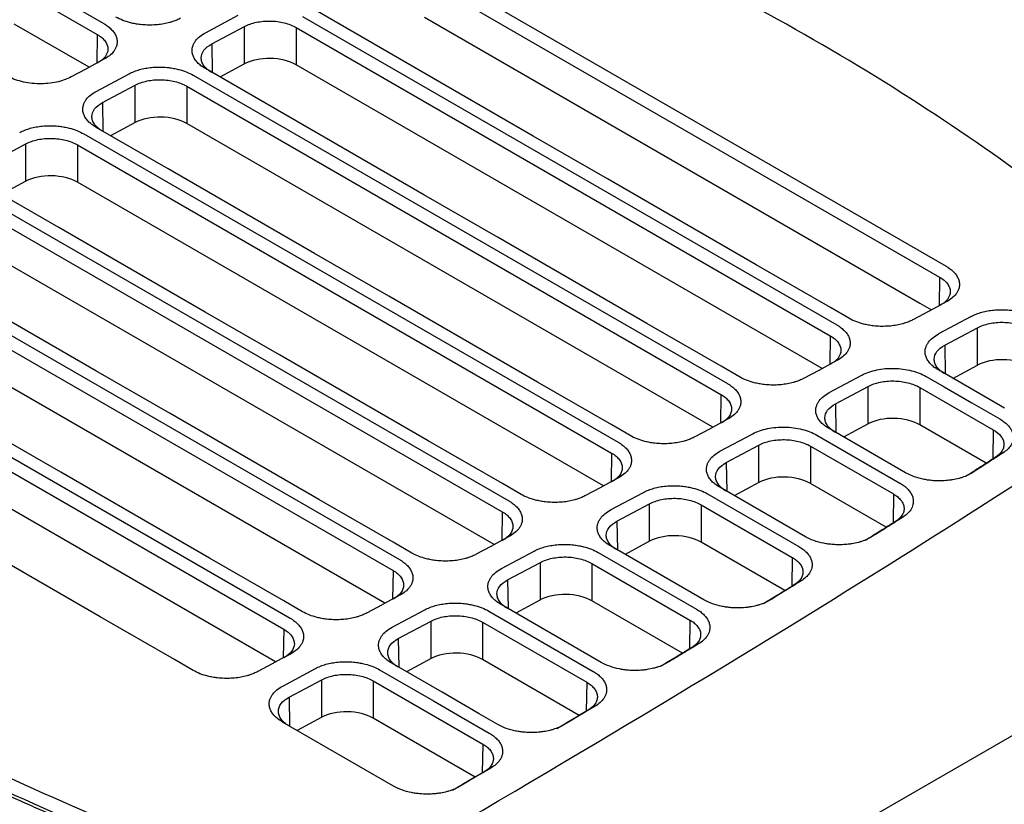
# Model space of a CAD drawing. Extents: x 76 to 839, y -9 to 645.
# Tile 62 of 78: x 754 to 808, y 180 to 223. Entities that reach past the tile are written whole.
import ezdxf

# ---------------------------------------------------------------- set-up
doc = ezdxf.new("R2010")
doc.units = 0
doc.layers.get('0').update_dxf_attribs({"linetype": 'CONTINUOUS'})

msp = doc.modelspace()

# ---------------------------------------------------------------- linework, layer by layer
at = {"color": 7, "linetype": 'CONTINUOUS'}
for p, q in [((775.782, 226.417), (805.157, 209.459)), ((775.425, 225.817), (804.801, 208.859)), ((754.276, 225.438), (758.841, 222.802)), ((753.92, 224.838), (758.485, 222.202)), ((764.443, 222.302), (766.242, 223.268)), ((769.771, 223.19), (799.147, 206.232)), ((776.474, 223.152), (803.721, 207.423)), ((758.041, 220.399), (753.918, 222.779)), ((764.788, 221.681), (766.586, 222.647)), ((766.586, 220.587), (766.586, 222.647)), ((769.415, 222.59), (798.79, 205.632)), ((769.415, 222.59), (769.415, 220.53)), ((766.586, 220.587), (765.232, 219.86)), ((798.346, 203.828), (769.415, 220.53)), ((758.433, 219.075), (760.232, 220.041)), ((763.761, 219.962), (793.136, 203.004)), ((758.777, 218.454), (760.576, 219.42)), ((760.576, 217.36), (760.576, 219.42)), ((763.405, 219.362), (792.78, 202.405)), ((763.405, 219.362), (763.405, 217.303)), ((760.576, 217.36), (759.222, 216.633)), ((792.336, 200.601), (763.405, 217.303)), ((757.751, 216.735), (787.126, 199.777)), ((752.767, 215.226), (754.565, 216.192)), ((754.566, 214.132), (754.565, 216.192)), ((757.394, 216.135), (786.769, 199.177)), ((757.394, 216.135), (757.394, 214.075)), ((754.566, 214.132), (753.211, 213.405)), ((786.325, 197.374), (757.394, 214.075)), ((751.74, 213.508), (781.115, 196.55)), ((751.384, 212.908), (780.759, 195.95)), ((780.315, 194.146), (751.384, 210.848)), ((745.73, 210.28), (775.105, 193.322)), ((745.373, 209.68), (774.749, 192.723)), ((774.305, 190.919), (745.373, 207.62)), ((739.719, 207.053), (769.095, 190.095)), ((739.363, 206.453), (768.738, 189.495)), ((806.547, 206.697), (804.748, 205.732)), ((805.093, 205.111), (806.891, 206.076)), ((806.891, 204.017), (806.891, 206.076)), ((768.294, 187.692), (739.363, 204.393)), ((808.377, 201.65), (804.736, 203.752)), ((805.537, 203.29), (806.891, 204.017)), ((798.738, 202.504), (800.537, 203.47)), ((799.082, 201.883), (800.881, 202.849)), ((800.881, 200.789), (800.881, 202.849)), ((803.71, 202.792), (807.758, 200.455)), ((803.71, 202.792), (803.71, 200.732)), ((802.938, 198.093), (798.725, 200.525)), ((800.881, 200.789), (799.527, 200.062)), ((807.37, 198.619), (803.71, 200.732)), ((792.727, 199.277), (794.526, 200.243)), ((798.056, 200.164), (802.621, 197.529)), ((793.072, 198.656), (794.871, 199.622)), ((794.871, 197.562), (794.871, 199.622)), ((797.699, 199.565), (802.265, 196.929)), ((797.699, 199.565), (797.699, 197.505)), ((808.282, 199.18), (807.883, 198.952)), ((797.423, 194.58), (792.715, 197.298)), ((794.871, 197.562), (793.516, 196.835)), ((801.87, 195.097), (797.699, 197.505)), ((786.717, 196.05), (788.516, 197.015)), ((792.045, 196.937), (797.058, 194.043)), ((787.061, 195.429), (788.86, 196.394)), ((788.86, 194.335), (788.86, 196.394)), ((791.689, 196.337), (796.702, 193.443)), ((791.689, 196.337), (791.689, 194.277)), ((802.769, 195.642), (802.373, 195.416)), ((791.841, 191.105), (786.705, 194.07)), ((788.86, 194.335), (787.506, 193.607)), ((796.301, 191.615), (791.689, 194.277)), ((780.707, 192.822), (782.505, 193.788)), ((786.035, 193.71), (791.434, 190.593)), ((781.051, 192.201), (782.85, 193.167)), ((782.85, 191.107), (782.85, 193.167)), ((785.678, 193.11), (791.078, 189.993)), ((785.678, 193.11), (785.679, 191.05)), ((797.188, 192.145), (796.796, 191.922)), ((781.165, 167.698), (822.533, 191.579)), ((786.2, 187.664), (780.694, 190.843)), ((782.85, 191.107), (781.496, 190.38)), ((790.672, 188.167), (785.679, 191.05)), ((774.696, 189.595), (776.495, 190.561)), ((780.025, 190.482), (785.758, 187.172)), ((775.041, 188.974), (776.839, 189.94)), ((776.839, 187.88), (776.839, 189.94)), ((779.668, 189.882), (785.402, 186.573)), ((779.668, 189.882), (779.668, 187.823)), ((791.549, 188.685), (791.16, 188.464)), ((776.839, 187.88), (775.485, 187.153)), ((768.686, 186.367), (770.485, 187.333)), ((784.992, 184.749), (779.668, 187.823)), ((769.03, 185.746), (770.829, 186.712)), ((770.829, 184.652), (770.829, 186.712)), ((773.658, 186.655), (779.682, 183.177)), ((773.658, 186.655), (773.658, 184.595)), ((785.859, 185.257), (785.473, 185.037)), ((770.829, 184.652), (769.475, 183.925)), ((774.779, 180.863), (768.673, 184.388)), ((779.269, 181.356), (773.658, 184.595)), ((780.129, 181.855), (779.745, 181.636))]:
    msp.add_line(p, q, dxfattribs=at)
at = {"color": 8, "linetype": 'CONTINUOUS'}
for p, q in [((758.485, 222.202), (758.461, 220.624)), ((764.788, 221.681), (764.811, 220.103)), ((758.777, 218.454), (758.801, 216.876)), ((804.801, 208.859), (804.777, 207.281)), ((803.721, 207.423), (804.357, 207.056)), ((798.79, 205.632), (798.766, 204.054)), ((805.093, 205.111), (805.116, 203.532)), ((792.78, 202.405), (792.756, 200.827)), ((799.082, 201.883), (799.106, 200.305)), ((807.758, 200.455), (807.735, 198.856)), ((786.769, 199.177), (786.745, 197.599)), ((793.072, 198.656), (793.096, 197.078)), ((802.265, 196.929), (802.242, 195.333)), ((780.759, 195.95), (780.735, 194.372)), ((787.061, 195.429), (787.085, 193.85)), ((796.702, 193.443), (796.678, 191.849)), ((774.749, 192.723), (774.725, 191.144)), ((781.051, 192.201), (781.075, 190.623)), ((768.738, 189.495), (768.714, 187.917)), ((791.078, 189.993), (791.054, 188.4)), ((775.041, 188.974), (775.064, 187.396)), ((785.402, 186.573), (785.378, 184.98)), ((769.03, 185.746), (769.054, 184.168)), ((779.682, 183.177), (779.658, 181.586))]:
    msp.add_line(p, q, dxfattribs=at)
at = {"color": 7, "linetype": 'CONTINUOUS', "flags": 128}
for points in [[(799.818, 206.591), (798.796, 207.181), (794.71, 209.54), (790.623, 211.899), (786.537, 214.258), (782.45, 216.618), (778.363, 218.977), (774.402, 221.263), (770.441, 223.55)], [(758.854, 220.836), (758.353, 220.566), (757.851, 220.297), (757.056, 219.87)], [(793.808, 203.364), (792.786, 203.954), (788.699, 206.313), (784.613, 208.672), (780.526, 211.031), (776.44, 213.39), (772.353, 215.749), (768.392, 218.036), (764.431, 220.323)], [(787.797, 200.137), (786.775, 200.726), (782.689, 203.085), (778.602, 205.445), (774.516, 207.804), (770.429, 210.163), (766.343, 212.522), (762.381, 214.809), (758.42, 217.095)], [(781.787, 196.909), (780.765, 197.499), (776.678, 199.858), (772.592, 202.217), (768.505, 204.576), (764.419, 206.935), (760.332, 209.295), (756.371, 211.581), (752.41, 213.868)], [(775.776, 193.682), (774.755, 194.272), (770.668, 196.631), (766.581, 198.99), (762.495, 201.349), (758.408, 203.708), (754.322, 206.067), (750.361, 208.354), (746.399, 210.641)], [(769.766, 190.454), (768.744, 191.044), (764.658, 193.403), (760.571, 195.762), (756.485, 198.122), (752.398, 200.481), (748.311, 202.84), (744.35, 205.127), (740.389, 207.413)], [(805.17, 207.492), (804.668, 207.223), (804.166, 206.953), (803.371, 206.527)], [(763.755, 187.227), (762.734, 187.817), (758.647, 190.176), (754.561, 192.535), (750.474, 194.894), (746.388, 197.253), (742.301, 199.612), (738.34, 201.899), (734.379, 204.186)], [(799.16, 204.265), (798.658, 203.996), (798.156, 203.726), (797.361, 203.299)], [(804.066, 203.392), (805.053, 202.822), (806.584, 201.938), (808.114, 201.055)], [(793.149, 201.038), (792.647, 200.768), (792.145, 200.499), (791.35, 200.072)], [(787.139, 197.81), (786.637, 197.541), (786.135, 197.271), (785.34, 196.845)], [(781.128, 194.583), (780.626, 194.313), (780.124, 194.044), (779.33, 193.617)], [(775.118, 191.356), (774.616, 191.086), (774.114, 190.817), (773.319, 190.39)], [(769.108, 188.128), (768.606, 187.859), (768.104, 187.589), (767.309, 187.162)], [(780.51, 184.252), (779.489, 184.842), (777.445, 186.021), (774.684, 187.615)], [(774.014, 187.255), (775.001, 186.685), (776.975, 185.546), (778.506, 184.662), (780.038, 183.777)]]:
    msp.add_lwpolyline(points, dxfattribs=at)
at = {"color": 7, "linetype": 'CONTINUOUS'}
for centre in [(768.001, 219.771), (761.99, 216.544), (755.98, 213.316), (808.306, 203.2), (802.296, 199.973), (796.285, 196.746), (790.275, 193.518), (784.264, 190.291), (778.254, 187.064), (772.244, 183.836)]:
    msp.add_ellipse(centre, major_axis=(2, -0.059), ratio=0.556664, start_param=0.801839, end_param=2.372865, dxfattribs=at)
for points, knots in [([(766.006, 234.01), (758.083, 230.662), (739.596, 222.379), (721.786, 213.662), (711.519, 208.554)], [0.092557, 0.092557, 0.092557, 0.092557, 2.072181, 4.813758, 4.813758, 4.813758, 4.813758]), ([(763.066, 223.097), (763, 223.062), (762.862, 222.995), (762.66, 222.919), (762.423, 222.847), (762.146, 222.783), (761.851, 222.742), (761.546, 222.719), (761.231, 222.716), (760.886, 222.741), (760.58, 222.786), (760.252, 222.857), (759.881, 222.975), (759.629, 223.095), (759.513, 223.162)], [2, 2, 2, 2, 2.387644, 2.771978, 3.025522, 3.529147, 4.032853, 4.293471, 4.816052, 5.338393, 5.728458, 6.117167, 6.783556, 7.464299, 7.464299, 7.464299, 7.464299]), ([(758.841, 222.802), (758.885, 222.777), (759.011, 222.699), (759.157, 222.587), (759.31, 222.438), (759.434, 222.283), (759.518, 222.118), (759.57, 221.947), (759.588, 221.771), (759.555, 221.579), (759.484, 221.409), (759.368, 221.23), (759.171, 221.03), (758.968, 220.897), (758.854, 220.836)], [2, 2, 2, 2, 2.261371, 2.776878, 3.031554, 3.537851, 4.044475, 4.310345, 4.843385, 5.37616, 5.774027, 6.170384, 6.835643, 7.51447, 7.51447, 7.51447, 7.51447]), ([(766.586, 222.647), (766.68, 222.696), (766.781, 222.74), (766.997, 222.815), (767.114, 222.848), (767.356, 222.899), (767.481, 222.917), (767.737, 222.941), (767.869, 222.946), (768.261, 222.939), (768.524, 222.905), (769.005, 222.785), (769.228, 222.698), (769.415, 222.59)], [0, 0, 0, 0, 0.125, 0.125, 0.25, 0.25, 0.375, 0.375, 0.5, 0.5, 0.75, 0.75, 1, 1, 1, 1]), ([(758.485, 222.202), (758.578, 222.149), (758.661, 222.091), (758.806, 221.967), (758.869, 221.901), (758.969, 221.763), (759.007, 221.693), (759.058, 221.549), (759.071, 221.474), (759.071, 221.256), (759.019, 221.11), (758.82, 220.846), (758.672, 220.725), (758.485, 220.626)], [0, 0, 0, 0, 0.125, 0.125, 0.25, 0.25, 0.375, 0.375, 0.5, 0.5, 0.75, 0.75, 1, 1, 1, 1]), ([(764.431, 220.323), (764.387, 220.348), (764.262, 220.426), (764.116, 220.538), (763.964, 220.687), (763.842, 220.842), (763.76, 221.006), (763.709, 221.177), (763.692, 221.352), (763.726, 221.544), (763.796, 221.712), (763.913, 221.895), (764.115, 222.1), (764.325, 222.239), (764.443, 222.302)], [2, 2, 2, 2, 2.256964, 2.763436, 3.01352, 3.51045, 4.007447, 4.268192, 4.790865, 5.313051, 5.702868, 6.091238, 6.771569, 7.464273, 7.464273, 7.464273, 7.464273]), ([(764.787, 220.106), (764.694, 220.16), (764.611, 220.218), (764.466, 220.343), (764.404, 220.41), (764.303, 220.547), (764.266, 220.618), (764.215, 220.763), (764.201, 220.837), (764.202, 221.055), (764.254, 221.201), (764.453, 221.464), (764.601, 221.583), (764.788, 221.681)], [0, 0, 0, 0, 0.125, 0.125, 0.25, 0.25, 0.375, 0.375, 0.5, 0.5, 0.75, 0.75, 1, 1, 1, 1]), ([(760.232, 220.041), (760.275, 220.064), (760.408, 220.13), (760.602, 220.206), (760.86, 220.285), (761.131, 220.347), (761.42, 220.387), (761.724, 220.41), (762.04, 220.413), (762.386, 220.387), (762.693, 220.341), (763.022, 220.269), (763.393, 220.15), (763.645, 220.029), (763.761, 219.962)], [2, 2, 2, 2, 2.258223, 2.766429, 3.017685, 3.517396, 4.01752, 4.283496, 4.816621, 5.349296, 5.747008, 6.143212, 6.821981, 7.514709, 7.514709, 7.514709, 7.514709]), ([(757.056, 219.87), (756.938, 219.807), (756.812, 219.751), (756.539, 219.655), (756.392, 219.614), (756.089, 219.549), (755.933, 219.526), (755.61, 219.495), (755.445, 219.489), (754.955, 219.498), (754.624, 219.54), (754.169, 219.653), (754.022, 219.699), (753.747, 219.806), (753.62, 219.867), (753.502, 219.934)], [0, 0, 0, 0, 0.125, 0.125, 0.25, 0.25, 0.375, 0.375, 0.5, 0.5, 0.75, 0.75, 0.875, 0.875, 1, 1, 1, 1]), ([(760.576, 219.42), (760.669, 219.469), (760.77, 219.513), (760.987, 219.588), (761.104, 219.62), (761.346, 219.671), (761.47, 219.69), (761.726, 219.714), (761.859, 219.718), (762.25, 219.711), (762.513, 219.677), (762.995, 219.558), (763.218, 219.471), (763.405, 219.362)], [0, 0, 0, 0, 0.125, 0.125, 0.25, 0.25, 0.375, 0.375, 0.5, 0.5, 0.75, 0.75, 1, 1, 1, 1]), ([(758.42, 217.095), (758.377, 217.121), (758.251, 217.198), (758.106, 217.311), (757.954, 217.459), (757.832, 217.615), (757.749, 217.779), (757.698, 217.949), (757.682, 218.125), (757.715, 218.316), (757.786, 218.485), (757.903, 218.667), (758.104, 218.873), (758.315, 219.012), (758.433, 219.075)], [2, 2, 2, 2, 2.256964, 2.763436, 3.01352, 3.51045, 4.007447, 4.268192, 4.790865, 5.313051, 5.702868, 6.091238, 6.771569, 7.464273, 7.464273, 7.464273, 7.464273]), ([(758.777, 216.879), (758.683, 216.933), (758.601, 216.991), (758.456, 217.115), (758.393, 217.182), (758.293, 217.32), (758.255, 217.391), (758.204, 217.535), (758.191, 217.61), (758.191, 217.828), (758.243, 217.974), (758.442, 218.236), (758.591, 218.356), (758.777, 218.454)], [0, 0, 0, 0, 0.125, 0.125, 0.25, 0.25, 0.375, 0.375, 0.5, 0.5, 0.75, 0.75, 1, 1, 1, 1]), ([(754.221, 216.813), (754.264, 216.837), (754.398, 216.903), (754.592, 216.979), (754.85, 217.058), (755.121, 217.12), (755.41, 217.16), (755.714, 217.182), (756.03, 217.185), (756.376, 217.16), (756.682, 217.113), (757.012, 217.041), (757.382, 216.923), (757.635, 216.802), (757.751, 216.735)], [2, 2, 2, 2, 2.258223, 2.766429, 3.017685, 3.517396, 4.01752, 4.283496, 4.816621, 5.349296, 5.747008, 6.143212, 6.821981, 7.514709, 7.514709, 7.514709, 7.514709]), ([(754.565, 216.192), (754.659, 216.242), (754.76, 216.285), (754.976, 216.361), (755.093, 216.393), (755.335, 216.444), (755.46, 216.463), (755.716, 216.486), (755.848, 216.491), (756.24, 216.484), (756.503, 216.45), (756.984, 216.33), (757.207, 216.243), (757.394, 216.135)], [0, 0, 0, 0, 0.125, 0.125, 0.25, 0.25, 0.375, 0.375, 0.5, 0.5, 0.75, 0.75, 1, 1, 1, 1]), ([(805.157, 209.459), (805.201, 209.434), (805.326, 209.356), (805.472, 209.244), (805.626, 209.095), (805.749, 208.939), (805.833, 208.775), (805.886, 208.604), (805.904, 208.428), (805.87, 208.235), (805.799, 208.066), (805.683, 207.887), (805.487, 207.687), (805.284, 207.554), (805.17, 207.492)], [2, 2, 2, 2, 2.261373, 2.776887, 3.031565, 3.537868, 4.044496, 4.310368, 4.84341, 5.376189, 5.774059, 6.17042, 6.835687, 7.514518, 7.514518, 7.514518, 7.514518]), ([(804.801, 208.859), (804.894, 208.806), (804.977, 208.748), (805.121, 208.624), (805.184, 208.558), (805.284, 208.42), (805.322, 208.35), (805.373, 208.205), (805.387, 208.131), (805.387, 207.912), (805.334, 207.767), (805.136, 207.503), (804.988, 207.382), (804.801, 207.283)], [0, 0, 0, 0, 0.125, 0.125, 0.25, 0.25, 0.375, 0.375, 0.5, 0.5, 0.75, 0.75, 1, 1, 1, 1]), ([(806.547, 206.697), (806.59, 206.721), (806.723, 206.787), (806.918, 206.863), (807.175, 206.942), (807.447, 207.004), (807.736, 207.044), (808.04, 207.067), (808.356, 207.07), (808.702, 207.044), (809.008, 206.998), (809.338, 206.926), (809.708, 206.807), (809.96, 206.686), (810.077, 206.619)], [2, 2, 2, 2, 2.258221, 2.766422, 3.017677, 3.517386, 4.017508, 4.283484, 4.816612, 5.349292, 5.747005, 6.143204, 6.821958, 7.514677, 7.514677, 7.514677, 7.514677]), ([(803.371, 206.527), (803.305, 206.491), (803.167, 206.425), (802.966, 206.349), (802.728, 206.276), (802.451, 206.212), (802.157, 206.171), (801.851, 206.149), (801.536, 206.145), (801.191, 206.17), (800.885, 206.215), (800.557, 206.286), (800.186, 206.404), (799.934, 206.524), (799.818, 206.591)], [2, 2, 2, 2, 2.387343, 2.77175, 3.025342, 3.52906, 4.032854, 4.293469, 4.816046, 5.338387, 5.728454, 6.117165, 6.783554, 7.464297, 7.464297, 7.464297, 7.464297]), ([(806.891, 206.076), (806.985, 206.126), (807.086, 206.169), (807.302, 206.245), (807.419, 206.277), (807.661, 206.328), (807.786, 206.347), (808.042, 206.37), (808.174, 206.375), (808.566, 206.368), (808.829, 206.334), (809.31, 206.214), (809.533, 206.128), (809.72, 206.019)], [0, 0, 0, 0, 0.125, 0.125, 0.25, 0.25, 0.375, 0.375, 0.5, 0.5, 0.75, 0.75, 1, 1, 1, 1]), ([(799.147, 206.232), (799.19, 206.206), (799.316, 206.129), (799.462, 206.016), (799.615, 205.868), (799.739, 205.712), (799.823, 205.548), (799.875, 205.377), (799.893, 205.2), (799.86, 205.008), (799.789, 204.839), (799.673, 204.659), (799.476, 204.46), (799.273, 204.326), (799.16, 204.265)], [2, 2, 2, 2, 2.261373, 2.776887, 3.031565, 3.537868, 4.044496, 4.310368, 4.84341, 5.376189, 5.774059, 6.17042, 6.835687, 7.514518, 7.514518, 7.514518, 7.514518]), ([(798.79, 205.632), (798.884, 205.578), (798.966, 205.52), (799.111, 205.397), (799.174, 205.33), (799.274, 205.193), (799.312, 205.122), (799.363, 204.978), (799.376, 204.904), (799.376, 204.685), (799.324, 204.539), (799.125, 204.275), (798.977, 204.155), (798.791, 204.056)], [0, 0, 0, 0, 0.125, 0.125, 0.25, 0.25, 0.375, 0.375, 0.5, 0.5, 0.75, 0.75, 1, 1, 1, 1]), ([(804.736, 203.752), (804.692, 203.778), (804.567, 203.855), (804.421, 203.968), (804.269, 204.116), (804.147, 204.272), (804.065, 204.436), (804.014, 204.606), (803.997, 204.782), (804.031, 204.973), (804.102, 205.142), (804.219, 205.324), (804.42, 205.529), (804.63, 205.668), (804.748, 205.732)], [2, 2, 2, 2, 2.256964, 2.763437, 3.013523, 3.51046, 4.007467, 4.268216, 4.790893, 5.313075, 5.702887, 6.091253, 6.771584, 7.464288, 7.464288, 7.464288, 7.464288]), ([(805.092, 203.536), (804.999, 203.59), (804.916, 203.648), (804.771, 203.772), (804.709, 203.839), (804.608, 203.977), (804.571, 204.048), (804.52, 204.192), (804.507, 204.266), (804.507, 204.485), (804.559, 204.63), (804.758, 204.893), (804.906, 205.013), (805.093, 205.111)], [0, 0, 0, 0, 0.125, 0.125, 0.25, 0.25, 0.375, 0.375, 0.5, 0.5, 0.75, 0.75, 1, 1, 1, 1]), ([(770.767, 174.35), (780.308, 179.878), (796.599, 189.471), (812.136, 199.458), (818.431, 203.745)], [0.854511, 0.854511, 0.854511, 0.854511, 3.596101, 5.575725, 5.575725, 5.575725, 5.575725]), ([(800.537, 203.47), (800.653, 203.533), (800.779, 203.588), (801.051, 203.683), (801.198, 203.723), (801.499, 203.786), (801.655, 203.808), (801.977, 203.837), (802.14, 203.842), (802.628, 203.831), (802.956, 203.787), (803.406, 203.673), (803.552, 203.626), (803.823, 203.519), (803.95, 203.459), (804.066, 203.392)], [0, 0, 0, 0, 0.125, 0.125, 0.25, 0.25, 0.375, 0.375, 0.5, 0.5, 0.75, 0.75, 0.875, 0.875, 1, 1, 1, 1]), ([(797.361, 203.299), (797.295, 203.264), (797.156, 203.197), (796.955, 203.121), (796.718, 203.049), (796.44, 202.985), (796.146, 202.944), (795.841, 202.921), (795.526, 202.918), (795.181, 202.943), (794.875, 202.988), (794.546, 203.059), (794.176, 203.177), (793.923, 203.297), (793.808, 203.364)], [2, 2, 2, 2, 2.387343, 2.77175, 3.025342, 3.52906, 4.032854, 4.293469, 4.816046, 5.338387, 5.728454, 6.117165, 6.783554, 7.464297, 7.464297, 7.464297, 7.464297]), ([(800.881, 202.849), (800.974, 202.899), (801.075, 202.942), (801.292, 203.018), (801.409, 203.05), (801.651, 203.101), (801.775, 203.119), (802.031, 203.143), (802.164, 203.148), (802.555, 203.141), (802.818, 203.107), (803.3, 202.987), (803.523, 202.9), (803.71, 202.792)], [0, 0, 0, 0, 0.125, 0.125, 0.25, 0.25, 0.375, 0.375, 0.5, 0.5, 0.75, 0.75, 1, 1, 1, 1]), ([(793.136, 203.004), (793.18, 202.979), (793.305, 202.901), (793.452, 202.789), (793.605, 202.64), (793.729, 202.485), (793.813, 202.32), (793.865, 202.149), (793.883, 201.973), (793.85, 201.781), (793.778, 201.611), (793.662, 201.432), (793.466, 201.233), (793.263, 201.099), (793.149, 201.038)], [2, 2, 2, 2, 2.261373, 2.776887, 3.031565, 3.537868, 4.044496, 4.310368, 4.84341, 5.376189, 5.774059, 6.17042, 6.835687, 7.514518, 7.514518, 7.514518, 7.514518]), ([(798.725, 200.525), (798.682, 200.55), (798.556, 200.628), (798.411, 200.74), (798.259, 200.889), (798.137, 201.044), (798.054, 201.208), (798.003, 201.379), (797.987, 201.555), (798.02, 201.746), (798.091, 201.915), (798.208, 202.097), (798.409, 202.302), (798.62, 202.441), (798.738, 202.504)], [2, 2, 2, 2, 2.256964, 2.763439, 3.013525, 3.510458, 4.007457, 4.268202, 4.790875, 5.313063, 5.702881, 6.091252, 6.771583, 7.464287, 7.464287, 7.464287, 7.464287]), ([(792.78, 202.405), (792.873, 202.351), (792.956, 202.293), (793.101, 202.169), (793.163, 202.103), (793.264, 201.965), (793.301, 201.895), (793.353, 201.751), (793.366, 201.676), (793.366, 201.458), (793.314, 201.312), (793.115, 201.048), (792.967, 200.927), (792.78, 200.828)], [0, 0, 0, 0, 0.125, 0.125, 0.25, 0.25, 0.375, 0.375, 0.5, 0.5, 0.75, 0.75, 1, 1, 1, 1]), ([(799.082, 200.308), (798.988, 200.362), (798.906, 200.421), (798.761, 200.545), (798.698, 200.612), (798.598, 200.75), (798.56, 200.82), (798.509, 200.965), (798.496, 201.039), (798.496, 201.258), (798.549, 201.403), (798.748, 201.666), (798.896, 201.785), (799.082, 201.883)], [0, 0, 0, 0, 0.125, 0.125, 0.25, 0.25, 0.375, 0.375, 0.5, 0.5, 0.75, 0.75, 1, 1, 1, 1]), ([(808.114, 201.055), (808.156, 201.031), (808.274, 200.958), (808.414, 200.852), (808.562, 200.713), (808.684, 200.568), (808.771, 200.414), (808.83, 200.255), (808.859, 200.089), (808.845, 199.907), (808.795, 199.745), (808.706, 199.571), (808.547, 199.377), (808.377, 199.243), (808.282, 199.18)], [2, 2, 2, 2, 2.246613, 2.73346, 2.974116, 3.452477, 3.930386, 4.179609, 4.680288, 5.183003, 5.560291, 5.935815, 6.566229, 7.197767, 7.197767, 7.197767, 7.197767]), ([(794.526, 200.243), (794.643, 200.305), (794.769, 200.36), (795.041, 200.455), (795.187, 200.496), (795.489, 200.558), (795.644, 200.581), (795.966, 200.609), (796.13, 200.614), (796.617, 200.603), (796.945, 200.56), (797.395, 200.446), (797.541, 200.399), (797.813, 200.292), (797.939, 200.232), (798.056, 200.164)], [0, 0, 0, 0, 0.125, 0.125, 0.25, 0.25, 0.375, 0.375, 0.5, 0.5, 0.75, 0.75, 0.875, 0.875, 1, 1, 1, 1]), ([(807.758, 200.455), (807.934, 200.354), (808.074, 200.237), (808.224, 200.044), (808.263, 199.978), (808.319, 199.844), (808.336, 199.774), (808.348, 199.636), (808.342, 199.568), (808.308, 199.432), (808.28, 199.365), (808.163, 199.173), (808.041, 199.054), (807.883, 198.952)], [0, 0, 0, 0, 0.25, 0.25, 0.375, 0.375, 0.5, 0.5, 0.625, 0.625, 0.75, 0.75, 1, 1, 1, 1]), ([(791.35, 200.072), (791.284, 200.036), (791.146, 199.97), (790.945, 199.894), (790.708, 199.821), (790.43, 199.758), (790.136, 199.717), (789.83, 199.694), (789.515, 199.69), (789.17, 199.715), (788.865, 199.761), (788.536, 199.832), (788.165, 199.949), (787.913, 200.07), (787.797, 200.137)], [2, 2, 2, 2, 2.387343, 2.77175, 3.025342, 3.52906, 4.032854, 4.293469, 4.816046, 5.338387, 5.728454, 6.117165, 6.783554, 7.464297, 7.464297, 7.464297, 7.464297]), ([(794.871, 199.622), (794.964, 199.671), (795.065, 199.715), (795.281, 199.79), (795.398, 199.823), (795.64, 199.873), (795.765, 199.892), (796.021, 199.916), (796.153, 199.92), (796.545, 199.913), (796.808, 199.879), (797.289, 199.76), (797.512, 199.673), (797.699, 199.565)], [0, 0, 0, 0, 0.125, 0.125, 0.25, 0.25, 0.375, 0.375, 0.5, 0.5, 0.75, 0.75, 1, 1, 1, 1]), ([(787.126, 199.777), (787.17, 199.752), (787.295, 199.674), (787.441, 199.561), (787.594, 199.413), (787.718, 199.257), (787.802, 199.093), (787.854, 198.922), (787.872, 198.746), (787.839, 198.553), (787.768, 198.384), (787.652, 198.204), (787.456, 198.005), (787.252, 197.871), (787.139, 197.81)], [2, 2, 2, 2, 2.261373, 2.776887, 3.031565, 3.537868, 4.044496, 4.310368, 4.84341, 5.376189, 5.774059, 6.17042, 6.835687, 7.514518, 7.514518, 7.514518, 7.514518]), ([(792.715, 197.298), (792.671, 197.323), (792.546, 197.4), (792.4, 197.513), (792.249, 197.661), (792.126, 197.817), (792.044, 197.981), (791.993, 198.151), (791.976, 198.327), (792.01, 198.519), (792.081, 198.687), (792.198, 198.87), (792.399, 199.075), (792.61, 199.214), (792.727, 199.277)], [2, 2, 2, 2, 2.256964, 2.763438, 3.013523, 3.510456, 4.007454, 4.268198, 4.79087, 5.313055, 5.702872, 6.091243, 6.771575, 7.464278, 7.464278, 7.464278, 7.464278]), ([(786.769, 199.177), (786.863, 199.124), (786.945, 199.066), (787.09, 198.942), (787.153, 198.875), (787.253, 198.738), (787.291, 198.668), (787.342, 198.523), (787.355, 198.449), (787.355, 198.23), (787.303, 198.084), (787.104, 197.821), (786.956, 197.7), (786.77, 197.601)], [0, 0, 0, 0, 0.125, 0.125, 0.25, 0.25, 0.375, 0.375, 0.5, 0.5, 0.75, 0.75, 1, 1, 1, 1]), ([(807.883, 198.952), (807.609, 198.774), (807.063, 198.42), (806.515, 198.066), (806.242, 197.889)], [2, 2, 2, 2, 3.812051, 5.617266, 5.617266, 5.617266, 5.617266]), ([(808.282, 199.18), (808.008, 199.002), (807.461, 198.648), (806.913, 198.293), (806.64, 198.117)], [2, 2, 2, 2, 3.812051, 5.617266, 5.617266, 5.617266, 5.617266]), ([(793.071, 197.081), (792.978, 197.135), (792.895, 197.193), (792.751, 197.318), (792.688, 197.384), (792.588, 197.522), (792.55, 197.593), (792.499, 197.737), (792.486, 197.812), (792.486, 198.03), (792.538, 198.176), (792.737, 198.438), (792.885, 198.558), (793.072, 198.656)], [0, 0, 0, 0, 0.125, 0.125, 0.25, 0.25, 0.375, 0.375, 0.5, 0.5, 0.75, 0.75, 1, 1, 1, 1]), ([(806.64, 198.117), (806.555, 198.062), (806.369, 197.96), (806.103, 197.855), (805.816, 197.769), (805.572, 197.716), (805.271, 197.673), (804.98, 197.649), (804.693, 197.648), (804.435, 197.662), (804.208, 197.686), (803.848, 197.744), (803.4, 197.865), (803.081, 198.011), (802.938, 198.093)], [2, 2, 2, 2, 2.546752, 3.099117, 3.374284, 3.923633, 4.198136, 4.674253, 5.150505, 5.388875, 5.745707, 6.102128, 6.931997, 7.769421, 7.769421, 7.769421, 7.769421]), ([(788.516, 197.015), (788.559, 197.039), (788.692, 197.105), (788.886, 197.181), (789.144, 197.26), (789.415, 197.322), (789.705, 197.362), (790.008, 197.384), (790.324, 197.388), (790.671, 197.362), (790.977, 197.316), (791.306, 197.244), (791.677, 197.125), (791.929, 197.004), (792.045, 196.937)], [2, 2, 2, 2, 2.258222, 2.766426, 3.017682, 3.517394, 4.01752, 4.283499, 4.816633, 5.349317, 5.747033, 6.143236, 6.821997, 7.514719, 7.514719, 7.514719, 7.514719]), ([(802.621, 197.529), (802.663, 197.505), (802.782, 197.431), (802.923, 197.325), (803.071, 197.184), (803.194, 197.038), (803.28, 196.883), (803.339, 196.722), (803.367, 196.555), (803.35, 196.371), (803.297, 196.208), (803.204, 196.033), (803.04, 195.838), (802.866, 195.704), (802.769, 195.642)], [2, 2, 2, 2, 2.248629, 2.739338, 2.981862, 3.463898, 3.945478, 4.196807, 4.701738, 5.20874, 5.589254, 5.967971, 6.603429, 7.239995, 7.239995, 7.239995, 7.239995]), ([(781.115, 196.55), (781.159, 196.524), (781.285, 196.447), (781.431, 196.334), (781.584, 196.186), (781.708, 196.03), (781.792, 195.866), (781.844, 195.695), (781.862, 195.518), (781.829, 195.326), (781.758, 195.156), (781.642, 194.977), (781.445, 194.778), (781.242, 194.644), (781.128, 194.583)], [2, 2, 2, 2, 2.261373, 2.776887, 3.031565, 3.537868, 4.044496, 4.310368, 4.84341, 5.376189, 5.774059, 6.17042, 6.835687, 7.514518, 7.514518, 7.514518, 7.514518]), ([(785.34, 196.845), (785.274, 196.809), (785.135, 196.743), (784.934, 196.667), (784.697, 196.594), (784.42, 196.53), (784.125, 196.489), (783.82, 196.466), (783.505, 196.463), (783.16, 196.488), (782.854, 196.533), (782.525, 196.604), (782.155, 196.722), (781.903, 196.842), (781.787, 196.909)], [2, 2, 2, 2, 2.387343, 2.77175, 3.025342, 3.52906, 4.032854, 4.293469, 4.816046, 5.338387, 5.728454, 6.117165, 6.783554, 7.464297, 7.464297, 7.464297, 7.464297]), ([(788.86, 196.394), (788.953, 196.444), (789.054, 196.487), (789.271, 196.563), (789.388, 196.595), (789.63, 196.646), (789.754, 196.665), (790.011, 196.688), (790.143, 196.693), (790.534, 196.686), (790.797, 196.652), (791.279, 196.532), (791.502, 196.446), (791.689, 196.337)], [0, 0, 0, 0, 0.125, 0.125, 0.25, 0.25, 0.375, 0.375, 0.5, 0.5, 0.75, 0.75, 1, 1, 1, 1]), ([(802.265, 196.929), (802.353, 196.878), (802.432, 196.823), (802.572, 196.707), (802.633, 196.644), (802.733, 196.514), (802.772, 196.448), (802.827, 196.312), (802.844, 196.242), (802.854, 196.103), (802.848, 196.034), (802.812, 195.898), (802.782, 195.83), (802.661, 195.637), (802.536, 195.518), (802.373, 195.416)], [0, 0, 0, 0, 0.125, 0.125, 0.25, 0.25, 0.375, 0.375, 0.5, 0.5, 0.625, 0.625, 0.75, 0.75, 1, 1, 1, 1]), ([(786.705, 194.07), (786.661, 194.095), (786.536, 194.173), (786.39, 194.286), (786.238, 194.434), (786.116, 194.589), (786.034, 194.754), (785.983, 194.924), (785.966, 195.1), (785.999, 195.291), (786.07, 195.46), (786.187, 195.642), (786.388, 195.847), (786.599, 195.986), (786.717, 196.05)], [2, 2, 2, 2, 2.256964, 2.763438, 3.013524, 3.510459, 4.007461, 4.268206, 4.790877, 5.313059, 5.702874, 6.091244, 6.771574, 7.464276, 7.464276, 7.464276, 7.464276]), ([(780.759, 195.95), (780.852, 195.896), (780.935, 195.838), (781.08, 195.715), (781.142, 195.648), (781.243, 195.511), (781.281, 195.44), (781.332, 195.296), (781.345, 195.222), (781.345, 195.003), (781.293, 194.857), (781.094, 194.593), (780.946, 194.473), (780.759, 194.374)], [0, 0, 0, 0, 0.125, 0.125, 0.25, 0.25, 0.375, 0.375, 0.5, 0.5, 0.75, 0.75, 1, 1, 1, 1]), ([(802.769, 195.642), (802.491, 195.466), (801.938, 195.116), (801.383, 194.766), (801.105, 194.591)], [2, 2, 2, 2, 3.808983, 5.611264, 5.611264, 5.611264, 5.611264]), ([(787.061, 193.853), (786.968, 193.908), (786.885, 193.966), (786.74, 194.09), (786.678, 194.157), (786.577, 194.295), (786.539, 194.365), (786.488, 194.51), (786.475, 194.584), (786.475, 194.803), (786.528, 194.948), (786.727, 195.211), (786.875, 195.331), (787.061, 195.429)], [0, 0, 0, 0, 0.125, 0.125, 0.25, 0.25, 0.375, 0.375, 0.5, 0.5, 0.75, 0.75, 1, 1, 1, 1]), ([(802.373, 195.416), (802.096, 195.24), (801.543, 194.89), (800.988, 194.54), (800.711, 194.366)], [2, 2, 2, 2, 3.808983, 5.611264, 5.611264, 5.611264, 5.611264]), ([(801.105, 194.591), (801.02, 194.538), (800.834, 194.438), (800.568, 194.335), (800.281, 194.251), (800.037, 194.199), (799.739, 194.158), (799.449, 194.135), (799.164, 194.135), (798.908, 194.15), (798.683, 194.174), (798.325, 194.233), (797.881, 194.353), (797.565, 194.498), (797.423, 194.58)], [2, 2, 2, 2, 2.542796, 3.091196, 3.3644, 3.909838, 4.182387, 4.655119, 5.127986, 5.364659, 5.718961, 6.072858, 6.896923, 7.728393, 7.728393, 7.728393, 7.728393]), ([(782.505, 193.788), (782.549, 193.811), (782.682, 193.877), (782.876, 193.954), (783.134, 194.032), (783.405, 194.094), (783.694, 194.134), (783.998, 194.157), (784.314, 194.16), (784.66, 194.134), (784.967, 194.088), (785.296, 194.016), (785.666, 193.897), (785.919, 193.777), (786.035, 193.71)], [2, 2, 2, 2, 2.258223, 2.766429, 3.017686, 3.517399, 4.017528, 4.283509, 4.816646, 5.349336, 5.747057, 6.143263, 6.822029, 7.514755, 7.514755, 7.514755, 7.514755]), ([(797.058, 194.043), (797.1, 194.019), (797.22, 193.945), (797.361, 193.837), (797.511, 193.696), (797.633, 193.548), (797.719, 193.392), (797.777, 193.23), (797.804, 193.061), (797.785, 192.877), (797.73, 192.712), (797.634, 192.537), (797.465, 192.341), (797.288, 192.207), (797.188, 192.145)], [2, 2, 2, 2, 2.250408, 2.744528, 2.988701, 3.473977, 3.958789, 4.211976, 4.720664, 5.231457, 5.614824, 5.996361, 6.636264, 7.277263, 7.277263, 7.277263, 7.277263]), ([(775.105, 193.322), (775.149, 193.297), (775.274, 193.219), (775.42, 193.107), (775.574, 192.958), (775.697, 192.803), (775.781, 192.638), (775.834, 192.467), (775.852, 192.291), (775.818, 192.099), (775.747, 191.929), (775.631, 191.75), (775.435, 191.55), (775.232, 191.417), (775.118, 191.356)], [2, 2, 2, 2, 2.261373, 2.776887, 3.031565, 3.537868, 4.044496, 4.310368, 4.84341, 5.376189, 5.774059, 6.17042, 6.835687, 7.514518, 7.514518, 7.514518, 7.514518]), ([(779.33, 193.617), (779.264, 193.582), (779.125, 193.515), (778.924, 193.439), (778.687, 193.367), (778.409, 193.303), (778.115, 193.262), (777.809, 193.239), (777.495, 193.236), (777.15, 193.261), (776.844, 193.306), (776.515, 193.377), (776.145, 193.495), (775.892, 193.615), (775.776, 193.682)], [2, 2, 2, 2, 2.387343, 2.77175, 3.025342, 3.52906, 4.032854, 4.293469, 4.816046, 5.338387, 5.728454, 6.117165, 6.783554, 7.464297, 7.464297, 7.464297, 7.464297]), ([(782.85, 193.167), (782.943, 193.216), (783.044, 193.26), (783.26, 193.336), (783.377, 193.368), (783.619, 193.419), (783.744, 193.437), (784, 193.461), (784.133, 193.466), (784.524, 193.459), (784.787, 193.425), (785.268, 193.305), (785.492, 193.218), (785.678, 193.11)], [0, 0, 0, 0, 0.125, 0.125, 0.25, 0.25, 0.375, 0.375, 0.5, 0.5, 0.75, 0.75, 1, 1, 1, 1]), ([(796.702, 193.443), (796.791, 193.392), (796.87, 193.337), (797.011, 193.219), (797.072, 193.156), (797.172, 193.026), (797.211, 192.959), (797.266, 192.821), (797.282, 192.751), (797.291, 192.611), (797.283, 192.541), (797.246, 192.404), (797.215, 192.336), (797.09, 192.143), (796.962, 192.023), (796.796, 191.922)], [0, 0, 0, 0, 0.125, 0.125, 0.25, 0.25, 0.375, 0.375, 0.5, 0.5, 0.625, 0.625, 0.75, 0.75, 1, 1, 1, 1]), ([(780.694, 190.843), (780.65, 190.868), (780.525, 190.946), (780.38, 191.058), (780.228, 191.207), (780.106, 191.362), (780.023, 191.526), (779.972, 191.697), (779.955, 191.872), (779.989, 192.064), (780.06, 192.233), (780.177, 192.415), (780.378, 192.62), (780.589, 192.759), (780.707, 192.822)], [2, 2, 2, 2, 2.256964, 2.763439, 3.013526, 3.510465, 4.00747, 4.268217, 4.790893, 5.313082, 5.702903, 6.091277, 6.771612, 7.464317, 7.464317, 7.464317, 7.464317]), ([(774.749, 192.723), (774.842, 192.669), (774.925, 192.611), (775.069, 192.487), (775.132, 192.421), (775.232, 192.283), (775.27, 192.213), (775.321, 192.069), (775.334, 191.994), (775.335, 191.776), (775.282, 191.63), (775.084, 191.366), (774.936, 191.245), (774.749, 191.146)], [0, 0, 0, 0, 0.125, 0.125, 0.25, 0.25, 0.375, 0.375, 0.5, 0.5, 0.75, 0.75, 1, 1, 1, 1]), ([(781.051, 190.626), (780.957, 190.68), (780.874, 190.738), (780.73, 190.863), (780.667, 190.93), (780.567, 191.067), (780.529, 191.138), (780.478, 191.283), (780.465, 191.357), (780.465, 191.575), (780.517, 191.721), (780.716, 191.984), (780.864, 192.103), (781.051, 192.201)], [0, 0, 0, 0, 0.125, 0.125, 0.25, 0.25, 0.375, 0.375, 0.5, 0.5, 0.75, 0.75, 1, 1, 1, 1]), ([(797.188, 192.145), (796.908, 191.972), (796.348, 191.625), (795.787, 191.279), (795.506, 191.106)], [0, 0, 0, 0, 0.4998494, 1, 1, 1, 1]), ([(776.495, 190.561), (776.538, 190.584), (776.671, 190.65), (776.866, 190.726), (777.123, 190.805), (777.395, 190.867), (777.684, 190.907), (777.987, 190.93), (778.304, 190.933), (778.65, 190.907), (778.956, 190.861), (779.285, 190.789), (779.656, 190.67), (779.908, 190.549), (780.025, 190.482)], [2, 2, 2, 2, 2.258224, 2.766431, 3.017689, 3.517402, 4.017531, 4.283511, 4.816648, 5.349337, 5.747057, 6.143263, 6.822028, 7.514756, 7.514756, 7.514756, 7.514756]), ([(791.434, 190.593), (791.476, 190.568), (791.597, 190.494), (791.739, 190.386), (791.889, 190.243), (792.012, 190.095), (792.098, 189.937), (792.155, 189.774), (792.18, 189.604), (792.16, 189.418), (792.102, 189.253), (792.003, 189.077), (791.831, 188.881), (791.65, 188.747), (791.549, 188.685)], [2, 2, 2, 2, 2.251943, 2.749001, 2.994594, 3.482659, 3.970258, 4.225052, 4.736989, 5.251059, 5.636888, 6.02086, 6.664598, 7.309417, 7.309417, 7.309417, 7.309417]), ([(795.506, 191.106), (795.421, 191.053), (795.234, 190.955), (794.967, 190.854), (794.681, 190.772), (794.438, 190.722), (794.141, 190.681), (793.853, 190.66), (793.569, 190.661), (793.315, 190.677), (793.092, 190.701), (792.737, 190.76), (792.296, 190.88), (791.981, 191.024), (791.841, 191.105)], [2, 2, 2, 2, 2.539345, 3.084283, 3.355772, 3.897788, 4.168625, 4.638392, 5.108297, 5.343487, 5.695576, 6.047269, 6.866262, 7.692532, 7.692532, 7.692532, 7.692532]), ([(769.095, 190.095), (769.138, 190.07), (769.264, 189.992), (769.41, 189.879), (769.563, 189.731), (769.687, 189.575), (769.771, 189.411), (769.823, 189.24), (769.841, 189.063), (769.808, 188.871), (769.737, 188.702), (769.621, 188.522), (769.424, 188.323), (769.221, 188.189), (769.108, 188.128)], [2, 2, 2, 2, 2.261373, 2.776887, 3.031565, 3.537868, 4.044496, 4.310368, 4.84341, 5.376189, 5.774059, 6.17042, 6.835687, 7.514518, 7.514518, 7.514518, 7.514518]), ([(773.319, 190.39), (773.253, 190.354), (773.115, 190.288), (772.914, 190.212), (772.676, 190.139), (772.399, 190.075), (772.105, 190.035), (771.799, 190.012), (771.484, 190.008), (771.139, 190.033), (770.833, 190.079), (770.505, 190.15), (770.134, 190.267), (769.882, 190.388), (769.766, 190.454)], [2, 2, 2, 2, 2.387343, 2.77175, 3.025342, 3.52906, 4.032854, 4.293469, 4.816046, 5.338387, 5.728454, 6.117165, 6.783554, 7.464297, 7.464297, 7.464297, 7.464297]), ([(776.839, 189.94), (776.933, 189.989), (777.034, 190.033), (777.25, 190.108), (777.367, 190.14), (777.609, 190.191), (777.734, 190.21), (777.99, 190.233), (778.122, 190.238), (778.514, 190.231), (778.777, 190.197), (779.258, 190.078), (779.481, 189.991), (779.668, 189.882)], [0, 0, 0, 0, 0.125, 0.125, 0.25, 0.25, 0.375, 0.375, 0.5, 0.5, 0.75, 0.75, 1, 1, 1, 1]), ([(737.61, 189.555), (742.604, 186.68), (747.885, 183.964), (758.97, 178.882), (764.749, 176.525), (770.764, 174.352)], [0, 0, 0, 0, 0.5, 0.5, 1, 1, 1, 1]), ([(768.738, 189.495), (768.832, 189.441), (768.914, 189.384), (769.059, 189.26), (769.122, 189.193), (769.222, 189.056), (769.26, 188.986), (769.311, 188.841), (769.324, 188.767), (769.324, 188.548), (769.272, 188.402), (769.073, 188.139), (768.925, 188.018), (768.739, 187.919)], [0, 0, 0, 0, 0.125, 0.125, 0.25, 0.25, 0.375, 0.375, 0.5, 0.5, 0.75, 0.75, 1, 1, 1, 1]), ([(774.684, 187.615), (774.64, 187.641), (774.515, 187.718), (774.369, 187.831), (774.217, 187.979), (774.095, 188.135), (774.013, 188.299), (773.962, 188.469), (773.945, 188.645), (773.979, 188.836), (774.05, 189.005), (774.166, 189.188), (774.368, 189.393), (774.578, 189.532), (774.696, 189.595)], [2, 2, 2, 2, 2.256964, 2.763438, 3.013524, 3.510464, 4.007471, 4.268217, 4.790887, 5.313064, 5.702875, 6.091243, 6.771576, 7.464281, 7.464281, 7.464281, 7.464281]), ([(791.078, 189.993), (791.167, 189.941), (791.247, 189.886), (791.388, 189.767), (791.45, 189.704), (791.55, 189.572), (791.588, 189.505), (791.643, 189.367), (791.659, 189.295), (791.666, 189.155), (791.659, 189.085), (791.619, 188.947), (791.587, 188.879), (791.459, 188.685), (791.328, 188.565), (791.16, 188.464)], [0, 0, 0, 0, 0.125, 0.125, 0.25, 0.25, 0.375, 0.375, 0.5, 0.5, 0.625, 0.625, 0.75, 0.75, 1, 1, 1, 1]), ([(769.794, 173.793), (769.418, 173.929), (768.667, 174.201), (767.546, 174.615), (766.43, 175.033), (765.319, 175.456), (764.214, 175.883), (763.114, 176.315), (762.019, 176.751), (760.93, 177.192), (759.847, 177.637), (758.769, 178.086), (757.697, 178.539), (756.631, 178.997), (755.571, 179.459), (754.516, 179.925), (753.467, 180.396), (751.807, 181.151), (748.712, 182.601), (745.115, 184.384), (741.788, 186.131), (739.632, 187.305), (737.959, 188.24), (737.008, 188.786), (736.607, 189.016)], [0, 0, 0, 0, 0.03125, 0.0625, 0.09375, 0.125, 0.156251, 0.187501, 0.218751, 0.250002, 0.281252, 0.312503, 0.343753, 0.375004, 0.406255, 0.437505, 0.468756, 0.500006, 0.586773, 0.750218, 0.835057, 0.904967, 0.959948, 1, 1, 1, 1]), ([(775.04, 187.399), (774.947, 187.453), (774.864, 187.511), (774.719, 187.635), (774.657, 187.702), (774.556, 187.84), (774.519, 187.911), (774.468, 188.055), (774.455, 188.13), (774.455, 188.348), (774.507, 188.494), (774.706, 188.756), (774.854, 188.876), (775.041, 188.974)], [0, 0, 0, 0, 0.125, 0.125, 0.25, 0.25, 0.375, 0.375, 0.5, 0.5, 0.75, 0.75, 1, 1, 1, 1]), ([(737.61, 188.738), (742.602, 185.864), (747.881, 183.149), (756.191, 179.339), (759.022, 178.114), (764.804, 175.756), (767.756, 174.622), (770.762, 173.536)], [0, 0, 0, 0, 0.5, 0.5, 0.75, 0.75, 1, 1, 1, 1]), ([(791.549, 188.685), (791.267, 188.514), (790.701, 188.17), (790.135, 187.828), (789.851, 187.656)], [0, 0, 0, 0, 0.498656, 1, 1, 1, 1]), ([(770.485, 187.333), (770.528, 187.357), (770.661, 187.423), (770.855, 187.499), (771.113, 187.578), (771.384, 187.64), (771.673, 187.68), (771.977, 187.702), (772.293, 187.705), (772.639, 187.68), (772.946, 187.633), (773.275, 187.561), (773.646, 187.443), (773.898, 187.322), (774.014, 187.255)], [2, 2, 2, 2, 2.258222, 2.766426, 3.017681, 3.517392, 4.017518, 4.283497, 4.816629, 5.349313, 5.747031, 6.143236, 6.821999, 7.514722, 7.514722, 7.514722, 7.514722]), ([(789.851, 187.656), (789.765, 187.604), (789.577, 187.507), (789.311, 187.408), (789.025, 187.327), (788.784, 187.278), (788.487, 187.239), (788.2, 187.219), (787.919, 187.221), (787.666, 187.236), (787.444, 187.261), (787.091, 187.32), (786.652, 187.44), (786.34, 187.583), (786.2, 187.664)], [2, 2, 2, 2, 2.536378, 3.078338, 3.348352, 3.887427, 4.156793, 4.624014, 5.091375, 5.325291, 5.675481, 6.02528, 6.839913, 7.661709, 7.661709, 7.661709, 7.661709]), ([(767.309, 187.162), (767.243, 187.127), (767.104, 187.061), (766.903, 186.985), (766.666, 186.912), (766.388, 186.848), (766.094, 186.807), (765.789, 186.784), (765.474, 186.781), (765.129, 186.806), (764.823, 186.851), (764.494, 186.922), (764.124, 187.04), (763.871, 187.16), (763.755, 187.227)], [2, 2, 2, 2, 2.387343, 2.77175, 3.025342, 3.52906, 4.032854, 4.293469, 4.816046, 5.338387, 5.728454, 6.117165, 6.783554, 7.464297, 7.464297, 7.464297, 7.464297]), ([(770.829, 186.712), (770.922, 186.762), (771.023, 186.805), (771.24, 186.881), (771.357, 186.913), (771.599, 186.964), (771.723, 186.983), (771.979, 187.006), (772.112, 187.011), (772.503, 187.004), (772.766, 186.97), (773.248, 186.85), (773.471, 186.763), (773.658, 186.655)], [0, 0, 0, 0, 0.125, 0.125, 0.25, 0.25, 0.375, 0.375, 0.5, 0.5, 0.75, 0.75, 1, 1, 1, 1]), ([(785.758, 187.172), (785.8, 187.148), (785.922, 187.073), (786.064, 186.964), (786.215, 186.821), (786.338, 186.671), (786.423, 186.513), (786.48, 186.349), (786.504, 186.178), (786.482, 185.992), (786.423, 185.825), (786.321, 185.649), (786.146, 185.452), (785.962, 185.318), (785.859, 185.257)], [2, 2, 2, 2, 2.253243, 2.752792, 2.999587, 3.490016, 3.979976, 4.236134, 4.750825, 5.267671, 5.655588, 6.041624, 6.688613, 7.336669, 7.336669, 7.336669, 7.336669]), ([(768.673, 184.388), (768.63, 184.413), (768.504, 184.491), (768.359, 184.604), (768.207, 184.752), (768.085, 184.907), (768.002, 185.071), (767.951, 185.242), (767.935, 185.418), (767.968, 185.609), (768.039, 185.778), (768.156, 185.96), (768.357, 186.165), (768.568, 186.304), (768.686, 186.367)], [2, 2, 2, 2, 2.256964, 2.763437, 3.013522, 3.510458, 4.007464, 4.268212, 4.790891, 5.313078, 5.702895, 6.091264, 6.771595, 7.464298, 7.464298, 7.464298, 7.464298]), ([(785.402, 186.573), (785.492, 186.521), (785.572, 186.465), (785.714, 186.346), (785.775, 186.282), (785.875, 186.149), (785.914, 186.082), (785.968, 185.943), (785.984, 185.871), (785.99, 185.73), (785.982, 185.66), (785.941, 185.521), (785.908, 185.452), (785.777, 185.258), (785.644, 185.138), (785.473, 185.037)], [0, 0, 0, 0, 0.125, 0.125, 0.25, 0.25, 0.375, 0.375, 0.5, 0.5, 0.625, 0.625, 0.75, 0.75, 1, 1, 1, 1]), ([(769.03, 184.171), (768.936, 184.225), (768.854, 184.284), (768.709, 184.408), (768.646, 184.475), (768.546, 184.613), (768.508, 184.683), (768.457, 184.828), (768.444, 184.902), (768.444, 185.121), (768.497, 185.266), (768.696, 185.529), (768.844, 185.649), (769.03, 185.746)], [0, 0, 0, 0, 0.125, 0.125, 0.25, 0.25, 0.375, 0.375, 0.5, 0.5, 0.75, 0.75, 1, 1, 1, 1]), ([(784.149, 184.236), (784.062, 184.185), (783.874, 184.089), (783.608, 183.992), (783.323, 183.912), (783.082, 183.864), (782.786, 183.826), (782.5, 183.807), (782.22, 183.809), (781.968, 183.825), (781.747, 183.849), (781.396, 183.909), (780.96, 184.029), (780.649, 184.171), (780.51, 184.252)], [2, 2, 2, 2, 2.533881, 3.073332, 3.342104, 3.878706, 4.146839, 4.611922, 5.077147, 5.309992, 5.658583, 6.006787, 6.817748, 7.635778, 7.635778, 7.635778, 7.635778]), ([(780.038, 183.777), (780.081, 183.753), (780.203, 183.677), (780.346, 183.568), (780.497, 183.424), (780.62, 183.274), (780.705, 183.115), (780.761, 182.95), (780.785, 182.779), (780.761, 182.591), (780.7, 182.424), (780.597, 182.247), (780.419, 182.05), (780.233, 181.916), (780.129, 181.855)], [2, 2, 2, 2, 2.25432, 2.755926, 3.003714, 3.496089, 3.987992, 4.245274, 4.762246, 5.281398, 5.671052, 6.058803, 6.708484, 7.359214, 7.359214, 7.359214, 7.359214]), ([(779.682, 183.177), (779.773, 183.125), (779.853, 183.069), (779.995, 182.949), (780.057, 182.885), (780.157, 182.752), (780.195, 182.684), (780.249, 182.544), (780.264, 182.472), (780.27, 182.33), (780.261, 182.26), (780.219, 182.121), (780.185, 182.052), (780.052, 181.857), (779.918, 181.737), (779.745, 181.636)], [0, 0, 0, 0, 0.125, 0.125, 0.25, 0.25, 0.375, 0.375, 0.5, 0.5, 0.625, 0.625, 0.75, 0.75, 1, 1, 1, 1]), ([(778.407, 180.841), (778.321, 180.79), (778.132, 180.696), (777.866, 180.599), (777.581, 180.521), (777.341, 180.474), (777.046, 180.436), (776.761, 180.418), (776.482, 180.42), (776.231, 180.437), (776.011, 180.461), (775.661, 180.521), (775.227, 180.641), (774.918, 180.783), (774.779, 180.863)], [2, 2, 2, 2, 2.531846, 3.069248, 3.337005, 3.871578, 4.138695, 4.602022, 5.065495, 5.297464, 5.644749, 5.991649, 6.799608, 7.614562, 7.614562, 7.614562, 7.614562])]:
    msp.add_open_spline(points, degree=3, knots=knots, dxfattribs=at)
for points in [[(797.876, 221.915), (792.606, 224.957), (786.928, 227.779), (780.908, 230.348)], [(812.398, 212.169), (808.005, 215.611), (803.145, 218.873), (797.876, 221.915)], [(796.796, 191.922), (796.237, 191.575), (795.676, 191.229), (795.115, 190.883)], [(791.16, 188.464), (790.595, 188.12), (790.029, 187.777), (789.463, 187.435)], [(785.859, 185.257), (785.29, 184.916), (784.719, 184.576), (784.149, 184.236)], [(785.473, 185.037), (784.904, 184.696), (784.334, 184.356), (783.763, 184.017)], [(779.745, 181.636), (779.172, 181.298), (778.598, 180.961), (778.024, 180.623)], [(780.129, 181.855), (779.556, 181.517), (778.982, 181.179), (778.407, 180.841)]]:
    msp.add_open_spline(points, degree=3, dxfattribs=at)

doc.saveas('drawing.dxf')
